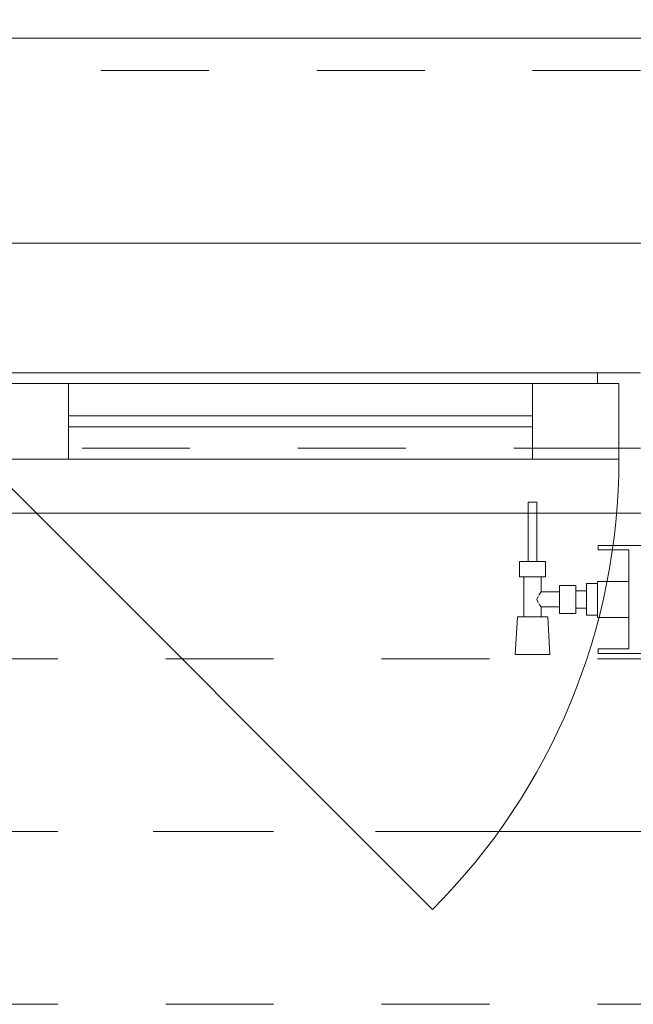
# Model space of a CAD drawing. Header units: metres. Extents: x -3.6 to 90.7, y -11.1 to 18.
# Tile 125 of 256: x 8.445 to 9.013, y 12.99 to 13.902. Entities that reach past the tile are written whole.
import ezdxf

# ---------------------------------------------------------------- set-up
doc = ezdxf.new("R2010")
doc.units = ezdxf.units.M
doc.header["$MEASUREMENT"] = 0
for name, pattern in [('Achse', [0.2, 0.1, -0.05, 0, -0.05]), ('Strichlinie doppelt', [0.546806, 0.264583, -0.105833, 0.070556, -0.105833]), ('Strichlinie eng', [0.115, 0.075, -0.04]), ('Untersicht', [0.1, 0.075, -0.025]), ('Wipeout_Contour', [1, 0, -1])]:
    doc.linetypes.add(name, pattern=pattern)
for name, color, linetype in [('152 - Bemaßung_ Beschriftung.Ausbau', 7, 'Continuous'), ('451 - Universal.Achsen Raster', 7, 'Continuous'), ('603 - Struktur.Bodenplatte_ Decke Roh', 7, 'Continuous'), ('604 - Struktur.Wand Aussen', 7, 'Continuous'), ('608 - Struktur.Träger', 7, 'Continuous'), ('650 - Abdeckung.Fußboden Aufbau', 7, 'Continuous'), ('801 - HKLSE.Heizung_ Klima_ Lüftung', 7, 'Continuous'), ('Neubau_653 - Abdeckung.TB Verkofferung', 7, 'Continuous')]:
    doc.layers.add(name, color=color, linetype=linetype)
doc.styles.add('ERSTELLTER_STIL_2', font='txt')
doc.dimstyles.new('ERSTELLTER_STIL__3', dxfattribs={"dimtxt": 0.1, "dimasz": 0.0532, "dimexe": 0.18, "dimexo": 0.0625, "dimgap": 0, "dimtad": 1, "dimtih": 1, "dimtoh": 1, "dimzin": 0, "dimdsep": 46, "dimtxsty": 'ERSTELLTER_STIL_2', "dimblk": 'ARROWHEAD_2', "dimblk1": 'ARROWHEAD_2', "dimblk2": 'ARROWHEAD_2', "dimcen": 0.09, "dimse1": 1, "dimse2": 1, "dimclrd": 7, "dimclre": 7, "dimclrt": 7, "dimazin": 0, "dimtfac": 1, "dimtdec": 4, "dimtmove": 0, "dimatfit": 3, "dimfxl": 1, "dimtolj": 1, "dimtzin": 0, "dimarcsym": 0})

# ---------------------------------------------------------------- blocks, each defined once
blk = doc.blocks.new('*D217')
at = {"layer": '152 - Bemaßung_ Beschriftung.Ausbau', "color": 7, "linetype": 'Continuous', "lineweight": 5}
for p, q in [((8.32, 14.8025), (8.32, 14.9075)), ((8.34021, 14.89), (8.29979, 14.82)), ((10.74021, 14.89), (10.69979, 14.82)), ((7.12, 14.855), (8.32, 14.855)), ((8.32, 14.855), (10.72, 14.855))]:
    blk.add_line(p, q, dxfattribs=at)
at = {"layer": '152 - Bemaßung_ Beschriftung.Ausbau', "color": 7, "lineweight": 5, "char_height": 0.1, "attachment_point": 7, "style": 'ERSTELLTER_STIL_2'}
for s, insert in [('\\A1;{\\pql;\\fArial|b0|i0|c0|p38;2,40}', (9.38697, 14.875)), ('\\A1;{\\pql;\\fArial|b0|i0|c0|p38;2,01}', (9.38697, 14.735))]:
    blk.add_mtext(s, dxfattribs=dict(at, insert=insert))
blk = doc.blocks.new('ARROWHEAD_2')
at = {"color": 0, "linetype": 'Continuous', "lineweight": 0}
for p, q in [((-0.378, -0.655), (0.378, 0.655)), ((0, 0), (-1, 0))]:
    blk.add_line(p, q, dxfattribs=at)
blk = doc.blocks.new('*D218')
at = {"layer": '152 - Bemaßung_ Beschriftung.Ausbau', "color": 7, "linetype": 'Continuous', "lineweight": 5}
for p, q in [((10.72, 14.8025), (10.72, 14.9075)), ((11.97499, 14.8025), (11.97499, 14.9075)), ((10.74021, 14.89), (10.69979, 14.82)), ((11.9952, 14.89), (11.95478, 14.82)), ((8.32, 14.855), (10.72, 14.855)), ((10.72, 14.855), (11.97499, 14.855))]:
    blk.add_line(p, q, dxfattribs=at)
at = {"layer": '152 - Bemaßung_ Beschriftung.Ausbau', "color": 7, "lineweight": 5, "insert": (11.18942, 14.85559), "char_height": 0.1, "attachment_point": 7, "style": 'ERSTELLTER_STIL_2'}
blk.add_mtext('\\A1;{\\pql;\\fArial|b0|i0|c0|p38;1,25\\fArial|b0|i0|c0|p38;\\A1{\\H.66x;\\S5^  ;}}', dxfattribs=at)
blk = doc.blocks.new('*D253')
at = {"layer": '152 - Bemaßung_ Beschriftung.Ausbau', "color": 7, "linetype": 'Continuous', "lineweight": 5}
for p, q in [((7.66, 15.3025), (7.66, 15.4075)), ((7.82, 15.3025), (7.82, 15.4075)), ((7.68021, 15.39), (7.63979, 15.32)), ((7.84021, 15.39), (7.79979, 15.32)), ((7.66, 15.355), (7.82, 15.355)), ((7.82, 15.355), (11.24, 15.355))]:
    blk.add_line(p, q, dxfattribs=at)
blk = doc.blocks.new('*D254')
at = {"layer": '152 - Bemaßung_ Beschriftung.Ausbau', "color": 7, "linetype": 'Continuous', "lineweight": 5}
for p, q in [((11.24, 15.3025), (11.24, 15.4075)), ((7.84021, 15.39), (7.79979, 15.32)), ((11.26021, 15.39), (11.21979, 15.32)), ((7.82, 15.355), (11.24, 15.355))]:
    blk.add_line(p, q, dxfattribs=at)
at = {"layer": '152 - Bemaßung_ Beschriftung.Ausbau', "color": 7, "lineweight": 5, "char_height": 0.1, "attachment_point": 7, "style": 'ERSTELLTER_STIL_2'}
for s, insert in [('\\A1;{\\pql;\\fArial|b0|i0|c0|p38;3,42}', (9.32108, 15.375)), ('\\A1;{\\pql;\\fArial|b0|i0|c0|p38;17}', (11.068, 15.375))]:
    blk.add_mtext(s, dxfattribs=dict(at, insert=insert))
blk = doc.blocks.new('*D293')
at = {"layer": '152 - Bemaßung_ Beschriftung.Ausbau', "color": 7, "linetype": 'Continuous', "lineweight": 5}
for p, q in [((7.87999, 15.8025), (7.87999, 15.9075)), ((11.17999, 15.8025), (11.17999, 15.9075)), ((7.9002, 15.89), (7.85978, 15.82)), ((11.2002, 15.89), (11.15978, 15.82)), ((7.57999, 15.855), (7.87999, 15.855)), ((7.87999, 15.855), (11.17999, 15.855)), ((11.17999, 15.855), (11.47999, 15.855))]:
    blk.add_line(p, q, dxfattribs=at)
at = {"layer": '152 - Bemaßung_ Beschriftung.Ausbau', "color": 7, "lineweight": 5, "insert": (9.39696, 15.875), "char_height": 0.1, "attachment_point": 7, "style": 'ERSTELLTER_STIL_2'}
blk.add_mtext('\\A1;{\\pql;\\fArial|b0|i0|c0|p38;3,30}', dxfattribs=at)

msp = doc.modelspace()

# ---------------------------------------------------------------- linework, layer by layer
at = {"layer": '451 - Universal.Achsen Raster', "color": 160, "linetype": 'Strichlinie doppelt', "lineweight": 9, "true_color": 0x3232ff}
msp.add_line((64.93502, 13.14998), (-3.175, 13.14998), dxfattribs=at)
at = {"layer": '603 - Struktur.Bodenplatte_ Decke Roh', "color": 7, "linetype": 'Continuous', "lineweight": 18, "flags": 128}
msp.add_lwpolyline([(47.47999, 13.695), (14.77999, 13.695), (14.77999, 13.455), (14.77999, 12.99998), (14.84, 12.99998), (14.84, 8.58498), (13.03, 8.58498), (13.03, 8.72498), (11.41, 8.72498), (11.41, 12.99998), (11.47999, 12.99998), (11.47999, 13.455), (11.47999, 13.695), (-0.015, 13.695), (-0.015, 0.005), (62.27503, 0.005)], dxfattribs=at)
at = {"layer": '604 - Struktur.Wand Aussen', "color": 7, "linetype": 'Continuous', "lineweight": 9}
for p, q in [((10.62, 13.885), (8.42, 13.885)), ((8.41, 13.495), (8.82719, 13.07781))]:
    msp.add_line(p, q, dxfattribs=at)
at = {"layer": '604 - Struktur.Wand Aussen', "color": 7, "linetype": 'Strichlinie eng', "lineweight": 9}
msp.add_line((10.62, 13.855), (8.42, 13.855), dxfattribs=at)
at = {"layer": '604 - Struktur.Wand Aussen', "color": 7, "linetype": 'Continuous', "lineweight": 13}
for p, q in [((8.43, 13.575), (8.98, 13.575)), ((8.98, 13.565), (8.98, 13.575)), ((8.98, 13.575), (9.02, 13.575)), ((8.41, 13.565), (8.49, 13.565)), ((8.49, 13.565), (8.92, 13.565)), ((8.49, 13.565), (8.49, 13.495)), ((8.92, 13.495), (8.92, 13.565)), ((8.92, 13.565), (9, 13.565)), ((9, 13.565), (8.98, 13.565)), ((9, 13.505), (9, 13.565)), ((9, 13.565), (9, 13.495)), ((8.49, 13.535), (8.92, 13.535)), ((8.92, 13.525), (8.49, 13.525)), ((9.02, 13.505), (9, 13.505)), ((8.49, 13.495), (8.41, 13.495)), ((8.92, 13.495), (8.49, 13.495)), ((9, 13.495), (8.92, 13.495))]:
    msp.add_line(p, q, dxfattribs=at)
at = {"layer": '608 - Struktur.Träger', "color": 7, "linetype": 'Achse', "lineweight": 9}
msp.add_line((0.37999, 13.14998), (11.47999, 13.14998), dxfattribs=at)
at = {"layer": '608 - Struktur.Träger', "color": 7, "linetype": 'Untersicht', "lineweight": 13}
msp.add_line((0.37999, 12.98998), (11.47999, 12.98998), dxfattribs=at)
at = {"layer": '650 - Abdeckung.Fußboden Aufbau', "color": 7, "linetype": 'Continuous', "lineweight": 13, "flags": 128}
msp.add_lwpolyline([(11.16999, 8.22), (11.16999, 8.50998), (11.24, 8.50998), (11.24, 12.98998), (11.16999, 12.98998), (11.16999, 13.445), (7.88999, 13.445), (7.88999, 12.98998), (7.82, 12.98998), (7.82, 8.50998)], dxfattribs=at)
at = {"layer": 'Neubau_653 - Abdeckung.TB Verkofferung', "color": 1, "linetype": 'Untersicht', "lineweight": 9}
msp.add_line((0.70249, 13.50498), (11.24, 13.50498), dxfattribs=at)

# ---------------------------------------------------------------- dimensions: what is measured, and where the dimension line sits
at = {"layer": '152 - Bemaßung_ Beschriftung.Ausbau', "color": 7, "linetype": 'Continuous', "lineweight": 5}
for base, p1, p2, picture, middle in [((11.97499, 14.855), (10.72, 13.575), (11.97499, 13.695), '*D218', (11.45437, 14.925)), ((10.72, 14.855), (8.32, 13.575), (10.72, 13.575), '*D217', (9.51685, 14.925))]:
    dim = msp.add_linear_dim(base=base, p1=p1, p2=p2, dimstyle='ERSTELLTER_STIL__3', dxfattribs=at)
    dim.commit()
    dim.dimension.update_dxf_attribs({"geometry": picture, "text_midpoint": middle, "dimtype": 160})

# ---------------------------------------------------------------- next in the draw order: wipeouts: each hides what was drawn before it
at = {"color": 254, "linetype": 'Wipeout_Contour', "lineweight": 0, "ltscale": 3998.631299}
msp.add_wipeout([(8.97999, 13.38167), (8.97999, 13.34833), (9.00916, 13.34833), (9.00916, 13.31917), (8.98082, 13.31917), (8.98082, 13.315), (9.04582, 13.315), (9.04582, 13.31917), (9.01749, 13.31917), (9.01749, 13.34833), (9.07582, 13.34833), (9.07582, 13.31917), (9.04749, 13.31917), (9.04749, 13.315), (9.11249, 13.315), (9.11249, 13.31917), (9.08416, 13.31917), (9.08416, 13.34833), (9.14249, 13.34833), (9.14249, 13.31917), (9.11416, 13.31917), (9.11416, 13.315), (9.17916, 13.315), (9.17916, 13.31917), (9.15082, 13.31917), (9.15082, 13.34833), (9.20916, 13.34833), (9.20916, 13.31917), (9.18082, 13.31917), (9.18082, 13.315), (9.24582, 13.315), (9.24582, 13.31917), (9.21749, 13.31917), (9.21749, 13.34833), (9.27582, 13.34833), (9.27582, 13.31917), (9.24749, 13.31917), (9.24749, 13.315), (9.31249, 13.315), (9.31249, 13.31917), (9.28416, 13.31917), (9.28416, 13.34833), (9.34249, 13.34833), (9.34249, 13.31917), (9.31416, 13.31917), (9.31416, 13.315), (9.37916, 13.315), (9.37916, 13.31917), (9.35082, 13.31917), (9.35082, 13.34833), (9.40916, 13.34833), (9.40916, 13.31917), (9.38082, 13.31917), (9.38082, 13.315), (9.44582, 13.315), (9.44582, 13.31917), (9.41749, 13.31917), (9.41749, 13.34833), (9.47582, 13.34833), (9.47582, 13.31917), (9.44749, 13.31917), (9.44749, 13.315), (9.51249, 13.315), (9.51249, 13.31917), (9.48416, 13.31917), (9.48416, 13.34833), (9.54249, 13.34833), (9.54249, 13.31917), (9.51416, 13.31917), (9.51416, 13.315), (9.57916, 13.315), (9.57916, 13.31917), (9.55082, 13.31917), (9.55082, 13.34833), (9.60916, 13.34833), (9.60916, 13.31917), (9.58082, 13.31917), (9.58082, 13.315), (9.64582, 13.315), (9.64582, 13.31917), (9.61749, 13.31917), (9.61749, 13.34833), (9.67582, 13.34833), (9.67582, 13.31917), (9.64749, 13.31917), (9.64749, 13.315), (9.71249, 13.315), (9.71249, 13.31917), (9.68416, 13.31917), (9.68416, 13.34833), (9.74249, 13.34833), (9.74249, 13.31917), (9.71416, 13.31917), (9.71416, 13.315), (9.77916, 13.315), (9.77916, 13.31917), (9.75082, 13.31917), (9.75082, 13.34833), (9.80916, 13.34833), (9.80916, 13.31917), (9.78082, 13.31917), (9.78082, 13.315), (9.84582, 13.315), (9.84582, 13.31917), (9.81749, 13.31917), (9.81749, 13.34833), (9.87582, 13.34833), (9.87582, 13.31917), (9.84749, 13.31917), (9.84749, 13.315), (9.91249, 13.315), (9.91249, 13.31917), (9.88416, 13.31917), (9.88416, 13.34833), (9.94249, 13.34833), (9.94249, 13.31917), (9.91416, 13.31917), (9.91416, 13.315), (9.97916, 13.315), (9.97916, 13.31917), (9.95082, 13.31917), (9.95082, 13.34833), (9.97999, 13.34833), (9.97999, 13.38167), (9.95082, 13.38167), (9.95082, 13.41083), (9.97916, 13.41083), (9.97916, 13.415), (9.91416, 13.415), (9.91416, 13.41083), (9.94249, 13.41083), (9.94249, 13.38167), (9.88416, 13.38167), (9.88416, 13.41083), (9.91249, 13.41083), (9.91249, 13.415), (9.84749, 13.415), (9.84749, 13.41083), (9.87582, 13.41083), (9.87582, 13.38167), (9.81749, 13.38167), (9.81749, 13.41083), (9.84582, 13.41083), (9.84582, 13.415), (9.78082, 13.415), (9.78082, 13.41083), (9.80916, 13.41083), (9.80916, 13.38167), (9.75082, 13.38167), (9.75082, 13.41083), (9.77916, 13.41083), (9.77916, 13.415), (9.71416, 13.415), (9.71416, 13.41083), (9.74249, 13.41083), (9.74249, 13.38167), (9.68416, 13.38167), (9.68416, 13.41083), (9.71249, 13.41083), (9.71249, 13.415), (9.64749, 13.415), (9.64749, 13.41083), (9.67582, 13.41083), (9.67582, 13.38167), (9.61749, 13.38167), (9.61749, 13.41083), (9.64582, 13.41083), (9.64582, 13.415), (9.58082, 13.415), (9.58082, 13.41083), (9.60916, 13.41083), (9.60916, 13.38167), (9.55082, 13.38167), (9.55082, 13.41083), (9.57916, 13.41083), (9.57916, 13.415), (9.51416, 13.415), (9.51416, 13.41083), (9.54249, 13.41083), (9.54249, 13.38167), (9.48416, 13.38167), (9.48416, 13.41083), (9.51249, 13.41083), (9.51249, 13.415), (9.44749, 13.415), (9.44749, 13.41083), (9.47582, 13.41083), (9.47582, 13.38167), (9.41749, 13.38167), (9.41749, 13.41083), (9.44582, 13.41083), (9.44582, 13.415), (9.38082, 13.415), (9.38082, 13.41083), (9.40916, 13.41083), (9.40916, 13.38167), (9.35082, 13.38167), (9.35082, 13.41083), (9.37916, 13.41083), (9.37916, 13.415), (9.31416, 13.415), (9.31416, 13.41083), (9.34249, 13.41083), (9.34249, 13.38167), (9.28416, 13.38167), (9.28416, 13.41083), (9.31249, 13.41083), (9.31249, 13.415), (9.24749, 13.415), (9.24749, 13.41083), (9.27582, 13.41083), (9.27582, 13.38167), (9.21749, 13.38167), (9.21749, 13.41083), (9.24582, 13.41083), (9.24582, 13.415), (9.18082, 13.415), (9.18082, 13.41083), (9.20916, 13.41083), (9.20916, 13.38167), (9.15082, 13.38167), (9.15082, 13.41083), (9.17916, 13.41083), (9.17916, 13.415), (9.11416, 13.415), (9.11416, 13.41083), (9.14249, 13.41083), (9.14249, 13.38167), (9.08416, 13.38167), (9.08416, 13.41083), (9.11249, 13.41083), (9.11249, 13.415), (9.04749, 13.415), (9.04749, 13.41083), (9.07582, 13.41083), (9.07582, 13.38167), (9.01749, 13.38167), (9.01749, 13.41083), (9.04582, 13.41083), (9.04582, 13.415), (8.98082, 13.415), (8.98082, 13.41083), (9.00916, 13.41083), (9.00916, 13.38167)], dxfattribs=at).dxf.layer = '801 - HKLSE.Heizung_ Klima_ Lüftung'

# ---------------------------------------------------------------- next in the draw order: linework, layer by layer
at = {"layer": '801 - HKLSE.Heizung_ Klima_ Lüftung', "color": 7, "linetype": 'Continuous', "lineweight": 5}
msp.add_line((9.00916, 13.41083), (9.00916, 13.31917), dxfattribs=at)

# ---------------------------------------------------------------- next in the draw order: wipeouts: each hides what was drawn before it
at = {"color": 254, "linetype": 'Wipeout_Contour', "lineweight": 0, "ltscale": 513.292531}
msp.add_wipeout([(8.97999, 13.35028), (8.97999, 13.37972), (8.96999, 13.37972), (8.96999, 13.373), (8.95999, 13.373), (8.95999, 13.378), (8.94499, 13.378), (8.94499, 13.372), (8.92799, 13.372), (8.92799, 13.386), (8.93199, 13.386), (8.93199, 13.4), (8.92399, 13.4), (8.92399, 13.455), (8.91599, 13.455), (8.91599, 13.4), (8.90799, 13.4), (8.90799, 13.386), (8.91199, 13.386), (8.91199, 13.349), (8.90599, 13.349), (8.90399, 13.314), (8.93599, 13.314), (8.93399, 13.349), (8.92799, 13.349), (8.92799, 13.358), (8.94499, 13.358), (8.94499, 13.352), (8.95999, 13.352), (8.95999, 13.357), (8.96999, 13.357), (8.96999, 13.35028)], dxfattribs=at).dxf.layer = '801 - HKLSE.Heizung_ Klima_ Lüftung'

# ---------------------------------------------------------------- next in the draw order: linework, layer by layer
at = {"layer": '604 - Struktur.Wand Aussen', "color": 7, "linetype": 'Continuous', "lineweight": 9}
msp.add_line((10.71, 13.445), (8.33, 13.445), dxfattribs=at)
at = {"layer": '604 - Struktur.Wand Aussen', "color": 7, "linetype": 'Strichlinie eng', "lineweight": 9}
msp.add_line((10.71, 13.445), (8.33, 13.445), dxfattribs=at)
at = {"layer": '604 - Struktur.Wand Aussen', "color": 7, "linetype": 'Continuous', "lineweight": 9}
msp.add_arc((8.41, 13.495), 0.59, 315, 0, dxfattribs=at)
at = {"layer": '608 - Struktur.Träger', "color": 7, "linetype": 'Untersicht', "lineweight": 13}
msp.add_line((0.37999, 13.30998), (11.47999, 13.30998), dxfattribs=at)
at = {"layer": '801 - HKLSE.Heizung_ Klima_ Lüftung', "color": 7, "linetype": 'Continuous', "lineweight": 5}
for p, q in [((8.91716, 13.455), (8.91599, 13.455)), ((8.91599, 13.455), (8.91599, 13.4)), ((8.91999, 13.455), (8.91716, 13.455)), ((8.92282, 13.455), (8.91999, 13.455)), ((8.92399, 13.455), (8.92282, 13.455)), ((8.92399, 13.455), (8.92399, 13.4)), ((8.98082, 13.415), (8.98082, 13.41083)), ((9.04582, 13.415), (8.98082, 13.415)), ((8.98082, 13.415), (8.98082, 13.41083)), ((8.98082, 13.41083), (9.00916, 13.41083)), ((8.91399, 13.4), (8.90799, 13.4)), ((8.90799, 13.4), (8.90799, 13.386)), ((8.92599, 13.4), (8.91399, 13.4)), ((8.91716, 13.4), (8.91599, 13.4)), ((8.91999, 13.4), (8.91716, 13.4)), ((8.92282, 13.4), (8.91999, 13.4)), ((8.92399, 13.4), (8.92282, 13.4)), ((8.93199, 13.4), (8.92599, 13.4)), ((8.93199, 13.4), (8.93199, 13.386)), ((8.91399, 13.386), (8.90799, 13.386)), ((8.91199, 13.386), (8.91199, 13.349)), ((8.92599, 13.386), (8.91399, 13.386)), ((8.93199, 13.386), (8.92599, 13.386)), ((8.92799, 13.386), (8.92799, 13.372)), ((8.96999, 13.37972), (8.96999, 13.365)), ((8.96999, 13.37972), (8.97999, 13.37972)), ((8.96999, 13.37972), (8.96999, 13.365)), ((8.96999, 13.37972), (8.97999, 13.37972)), ((8.97999, 13.38167), (8.97999, 13.37679)), ((8.97999, 13.38167), (9.00916, 13.38167)), ((8.92799, 13.372), (8.92627, 13.36995)), ((8.92799, 13.372), (8.94499, 13.372)), ((8.94499, 13.378), (8.94499, 13.3715)), ((8.94499, 13.378), (8.95999, 13.378)), ((8.94499, 13.3715), (8.94499, 13.3585)), ((8.95999, 13.378), (8.95999, 13.3715)), ((8.95999, 13.373), (8.96999, 13.373)), ((8.95999, 13.3715), (8.95999, 13.3585)), ((8.96999, 13.373), (8.96999, 13.37066)), ((8.96999, 13.37066), (8.96999, 13.365)), ((8.97999, 13.37679), (8.97999, 13.365)), ((8.92525, 13.36785), (8.92386, 13.365)), ((8.92386, 13.365), (8.92525, 13.36215)), ((8.92627, 13.36995), (8.92576, 13.36889)), ((8.92576, 13.36111), (8.92627, 13.36005)), ((8.96999, 13.365), (8.96999, 13.35028)), ((8.96999, 13.365), (8.96999, 13.35028)), ((8.96999, 13.365), (8.96999, 13.35934)), ((8.97999, 13.365), (8.97999, 13.35321)), ((8.92627, 13.36005), (8.92799, 13.358)), ((8.92799, 13.358), (8.92799, 13.349)), ((8.92799, 13.358), (8.94499, 13.358)), ((8.94499, 13.3585), (8.94499, 13.352)), ((8.94499, 13.352), (8.95999, 13.352)), ((8.95999, 13.3585), (8.95999, 13.352)), ((8.95999, 13.357), (8.96999, 13.357)), ((8.96999, 13.35934), (8.96999, 13.357)), ((8.97999, 13.35321), (8.97999, 13.34833)), ((8.90599, 13.349), (8.90399, 13.314)), ((8.91009, 13.349), (8.90599, 13.349)), ((8.91999, 13.349), (8.91009, 13.349)), ((8.92989, 13.349), (8.91999, 13.349)), ((8.93399, 13.349), (8.92989, 13.349)), ((8.93399, 13.349), (8.93599, 13.314)), ((8.96999, 13.35028), (8.97999, 13.35028)), ((8.96999, 13.35028), (8.97999, 13.35028)), ((8.96999, 13.35028), (8.97999, 13.35028)), ((8.96999, 13.35028), (8.97999, 13.35028)), ((8.97999, 13.34833), (9.00916, 13.34833)), ((8.98082, 13.31917), (8.98082, 13.315)), ((9.00916, 13.31917), (8.98082, 13.31917)), ((8.98082, 13.31917), (8.98082, 13.315)), ((8.90868, 13.314), (8.90399, 13.314)), ((8.90399, 13.314), (8.90868, 13.314)), ((8.91999, 13.314), (8.90868, 13.314)), ((8.90868, 13.314), (8.91999, 13.314)), ((8.9313, 13.314), (8.91999, 13.314)), ((8.91999, 13.314), (8.9313, 13.314)), ((8.9313, 13.314), (8.93599, 13.314)), ((8.93599, 13.314), (8.9313, 13.314)), ((8.98082, 13.315), (9.04582, 13.315)), ((8.98082, 13.315), (9.04582, 13.315))]:
    msp.add_line(p, q, dxfattribs=at)

# ---------------------------------------------------------------- next in the draw order: dimensions: what is measured, and where the dimension line sits
at = {"layer": '152 - Bemaßung_ Beschriftung.Ausbau', "color": 7, "linetype": 'Continuous', "lineweight": 5}
for base, p1, p2, picture, middle in [((11.17999, 15.855), (7.87999, 12.99998), (11.17999, 12.99998), '*D293', (9.52684, 15.925)), ((11.24, 15.355), (7.82, 10.74998), (11.24, 10.73749), '*D254', (9.45097, 15.425)), ((7.82, 15.355), (7.66, 10.74998), (7.82, 10.74998), '*D253', (7.56423, 15.425))]:
    dim = msp.add_linear_dim(base=base, p1=p1, p2=p2, dimstyle='ERSTELLTER_STIL__3', dxfattribs=at)
    dim.commit()
    dim.dimension.update_dxf_attribs({"geometry": picture, "text_midpoint": middle, "dimtype": 160})

doc.saveas('drawing.dxf')
